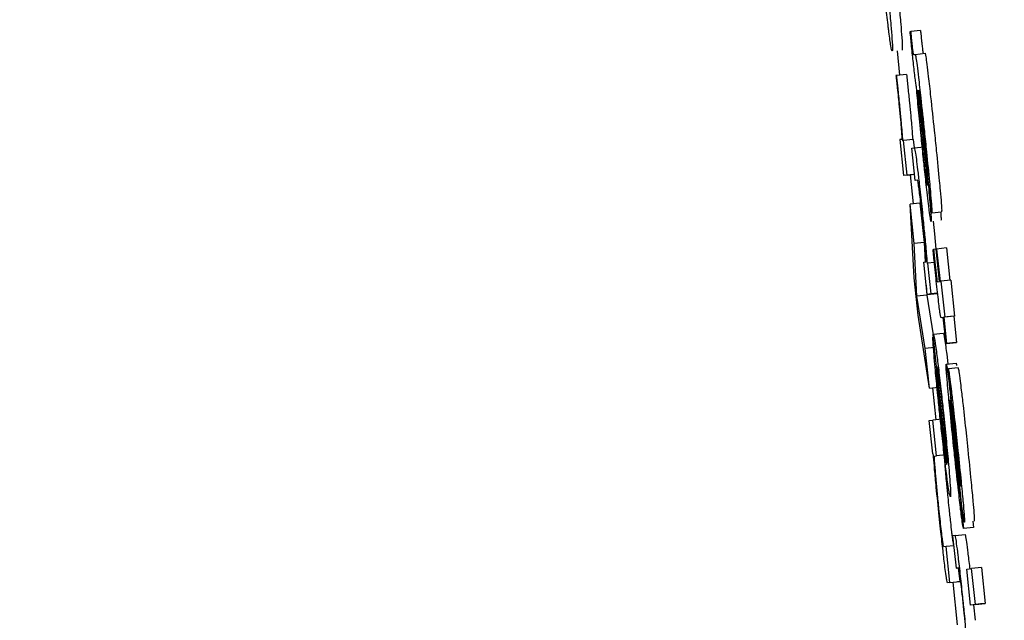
# Model space of a CAD drawing. Header units: inches. Extents: x 170 to 312, y 215 to 248.
# Tile 205 of 256: x 210.2375 to 210.2571, y 243.6171 to 243.629. Entities that reach past the tile are written whole.
import ezdxf

# ---------------------------------------------------------------- set-up
doc = ezdxf.new("R2010")
doc.units = ezdxf.units.IN
doc.header["$LTSCALE"] = 0.25
doc.header["$MEASUREMENT"] = 0
doc.layers.add('ANNOTATIONS', color=1, linetype='Continuous')
doc.layers.add('MOTOR RH', color=7, linetype='Continuous')
doc.styles.add('ARIAL', font='arial.ttf', dxfattribs={"height": 0.09375})
doc.dimstyles.new('STANDARD$0', dxfattribs={"dimtxt": 0.09375, "dimasz": 0.09375, "dimexe": 0.03125, "dimexo": 0.046875, "dimgap": 0.09, "dimtad": 0, "dimtih": 1, "dimtoh": 1, "dimdec": 4, "dimzin": 0, "dimdsep": 46, "dimtxsty": 'ARIAL', "dimcen": 0.09, "dimadec": 0, "dimazin": 0, "dimtfac": 1, "dimtdec": 4, "dimtofl": 0, "dimtmove": 0, "dimatfit": 1, "dimfxl": 1, "dimtolj": 1, "dimtzin": 0, "dimarcsym": 0})

# ---------------------------------------------------------------- blocks, each defined once
blk = doc.blocks.new('*D31')
at = {"layer": 'ANNOTATIONS', "color": 0, "lineweight": -2, "transparency": 16777216}
for p, q in [((209.952995, 244.125047), (211.798957, 244.125047)), ((211.767707, 244.031297), (211.767707, 242.331666)), ((211.767707, 240.197174), (211.767707, 241.896805)), ((211.037182, 240.103424), (211.798957, 240.103424))]:
    blk.add_line(p, q, dxfattribs=at)
at = {"layer": 'ANNOTATIONS', "color": 0, "transparency": 16777216}
for points in [[(211.752082, 244.031297), (211.783332, 244.031297), (211.767707, 244.125047)], [(211.752082, 240.197174), (211.783332, 240.197174), (211.767707, 240.103424)]]:
    blk.add_solid(points, dxfattribs=at)
at = {"layer": 'defpoints', "color": 0, "transparency": 16777216}
for p in [(209.90612, 244.125047), (210.990307, 240.103424), (211.767707, 240.103424)]:
    blk.add_point(p, dxfattribs=at)
at = {"layer": 'ANNOTATIONS', "color": 0, "transparency": 16777216, "insert": (211.767707, 242.114236), "char_height": 0.09375, "attachment_point": 5, "style": 'ARIAL'}
blk.add_mtext('\\A1;OPENING\\PHEIGHT', dxfattribs=at)
blk = doc.blocks.new('*D32')
at = {"layer": 'ANNOTATIONS', "color": 0, "lineweight": -2, "transparency": 16777216}
for p, q in [((209.952995, 244.96103), (212.453946, 244.96103)), ((212.422696, 244.86728), (212.422696, 242.749657)), ((212.422696, 240.197174), (212.422696, 242.314797)), ((211.957527, 240.103424), (212.453946, 240.103424))]:
    blk.add_line(p, q, dxfattribs=at)
at = {"layer": 'ANNOTATIONS', "color": 0, "transparency": 16777216}
for points in [[(212.407071, 244.86728), (212.438321, 244.86728), (212.422696, 244.96103)], [(212.407071, 240.197174), (212.438321, 240.197174), (212.422696, 240.103424)]]:
    blk.add_solid(points, dxfattribs=at)
at = {"layer": 'defpoints', "color": 0, "transparency": 16777216}
for p in [(209.90612, 244.96103), (211.910652, 240.103424), (212.422696, 240.103424)]:
    blk.add_point(p, dxfattribs=at)
at = {"layer": 'ANNOTATIONS', "color": 0, "transparency": 16777216, "insert": (212.422696, 242.532227), "char_height": 0.09375, "attachment_point": 5, "style": 'ARIAL'}
blk.add_mtext('\\A1;TOTAL\\PHEIGHT', dxfattribs=at)

msp = doc.modelspace()

# ---------------------------------------------------------------- linework, layer by layer
at = {"layer": 'MOTOR RH'}
for p, q in [((210.255198, 243.628771), (210.255209, 243.628773)), ((210.255404, 243.628793), (210.255209, 243.628773)), ((210.254938, 243.628389), (210.254989, 243.627903)), ((210.255263, 243.628312), (210.255299, 243.628316)), ((210.255299, 243.628316), (210.255495, 243.628337)), ((210.25493, 243.627896), (210.254917, 243.627895)), ((210.255126, 243.627917), (210.25493, 243.627896)), ((210.255348, 243.627598), (210.255357, 243.6276)), ((210.2554, 243.627171), (210.255458, 243.62661)), ((210.255406, 243.627214), (210.255466, 243.626625)), ((210.255028, 243.626626), (210.254991, 243.626622)), ((210.254991, 243.626622), (210.255066, 243.625907)), ((210.255065, 243.626601), (210.255054, 243.626599)), ((210.255261, 243.626621), (210.255065, 243.626601)), ((210.255137, 243.625916), (210.255065, 243.626601)), ((210.255261, 243.626621), (210.255278, 243.626456)), ((210.255233, 243.62645), (210.25528, 243.626456)), ((210.255301, 243.625807), (210.255233, 243.62645)), ((210.25528, 243.626456), (210.255476, 243.626477)), ((210.255262, 243.625928), (210.255066, 243.625907)), ((210.255137, 243.625916), (210.255066, 243.625907)), ((210.255137, 243.625916), (210.255287, 243.625932)), ((210.255197, 243.625921), (210.255257, 243.625346)), ((210.255288, 243.625931), (210.255262, 243.625928)), ((210.255346, 243.625813), (210.255301, 243.625807)), ((210.255627, 243.625164), (210.255552, 243.625879)), ((210.255393, 243.62536), (210.255198, 243.62534)), ((210.25528, 243.624554), (210.255198, 243.62534)), ((210.255281, 243.623871), (210.255198, 243.62534)), ((210.255393, 243.62536), (210.255476, 243.624575)), ((210.255627, 243.625164), (210.255823, 243.625185)), ((210.255657, 243.624997), (210.255681, 243.624749)), ((210.255681, 243.624749), (210.255709, 243.624442)), ((210.255476, 243.624575), (210.25528, 243.624554)), ((210.255334, 243.623505), (210.25528, 243.624554)), ((210.255476, 243.624575), (210.255496, 243.624189)), ((210.255653, 243.624436), (210.255664, 243.624437)), ((210.255714, 243.624442), (210.255664, 243.624437)), ((210.255714, 243.624444), (210.255725, 243.624445)), ((210.255782, 243.6238), (210.255714, 243.624444)), ((210.255921, 243.624466), (210.255725, 243.624445)), ((210.255725, 243.624445), (210.255793, 243.623801)), ((210.255921, 243.624466), (210.255988, 243.623822)), ((210.255471, 243.624186), (210.255515, 243.624192)), ((210.255539, 243.623543), (210.255471, 243.624186)), ((210.255536, 243.62416), (210.255545, 243.624162)), ((210.25568, 243.624176), (210.255545, 243.624162)), ((210.255545, 243.624162), (210.255609, 243.623552)), ((210.255359, 243.623127), (210.255281, 243.623871)), ((210.255739, 243.623794), (210.255782, 243.6238)), ((210.255793, 243.623801), (210.25581, 243.623803)), ((210.256006, 243.623824), (210.25581, 243.623803)), ((210.25581, 243.623803), (210.255886, 243.623089)), ((210.256006, 243.623824), (210.256081, 243.623109)), ((210.255519, 243.623727), (210.25553, 243.623526)), ((210.255539, 243.623543), (210.255735, 243.623563)), ((210.255745, 243.623566), (210.255609, 243.623552)), ((210.25553, 243.623526), (210.255334, 243.623505)), ((210.2555, 243.622466), (210.255334, 243.623505)), ((210.25553, 243.623526), (210.255655, 243.622741)), ((210.255609, 243.623552), (210.255539, 243.623543)), ((210.255583, 243.621677), (210.255359, 243.623127)), ((210.255857, 243.623085), (210.255816, 243.62308)), ((210.255912, 243.622564), (210.255857, 243.623085)), ((210.256064, 243.623107), (210.255868, 243.623087)), ((210.255886, 243.623089), (210.255868, 243.623087)), ((210.255868, 243.623087), (210.255923, 243.622566)), ((210.256081, 243.623109), (210.255886, 243.623089)), ((210.256081, 243.623109), (210.256064, 243.623107)), ((210.256064, 243.623107), (210.256118, 243.622586)), ((210.255661, 243.622754), (210.255856, 243.622775)), ((210.255659, 243.622693), (210.255651, 243.622692)), ((210.255651, 243.622692), (210.255719, 243.622049)), ((210.255926, 243.62016), (210.255654, 243.622739)), ((210.256107, 243.622585), (210.255912, 243.622564)), ((210.255923, 243.622566), (210.256118, 243.622586)), ((210.256118, 243.622586), (210.256107, 243.622585)), ((210.255681, 243.622486), (210.2555, 243.622466)), ((210.255583, 243.621677), (210.2555, 243.622466)), ((210.255923, 243.622566), (210.255912, 243.622564)), ((210.255926, 243.622351), (210.255949, 243.622161)), ((210.255934, 243.620189), (210.255731, 243.622111)), ((210.255915, 243.622157), (210.256111, 243.622178)), ((210.255955, 243.622061), (210.255958, 243.622061)), ((210.25603, 243.621346), (210.255955, 243.622061)), ((210.256153, 243.622081), (210.255958, 243.622061)), ((210.255583, 243.621677), (210.255764, 243.621697)), ((210.25564, 243.621683), (210.255707, 243.621051)), ((210.255579, 243.621036), (210.255649, 243.621045)), ((210.255648, 243.620374), (210.255579, 243.621036)), ((210.255831, 243.621064), (210.255649, 243.621045)), ((210.255724, 243.62033), (210.255649, 243.621045)), ((210.256148, 243.620056), (210.256063, 243.620834)), ((210.256067, 243.62091), (210.256125, 243.620382)), ((210.255659, 243.620375), (210.255648, 243.620374)), ((210.255688, 243.620326), (210.255724, 243.62033)), ((210.255906, 243.62035), (210.255724, 243.62033)), ((210.256199, 243.619742), (210.256203, 243.619728)), ((210.256186, 243.619601), (210.256261, 243.618887)), ((210.256457, 243.618907), (210.256261, 243.618887)), ((210.256444, 243.61903), (210.256457, 243.618907)), ((210.256094, 243.61875), (210.256043, 243.618743)), ((210.256043, 243.618743), (210.256111, 243.6181)), ((210.256094, 243.61875), (210.25629, 243.61877)), ((210.255914, 243.618529), (210.255869, 243.618523)), ((210.256064, 243.618545), (210.255914, 243.618529)), ((210.255989, 243.617815), (210.255914, 243.618529)), ((210.256111, 243.6181), (210.256155, 243.618106)), ((210.256156, 243.618105), (210.256111, 243.6181)), ((210.256156, 243.618103), (210.256185, 243.617835)), ((210.256323, 243.61808), (210.25642, 243.618092)), ((210.256398, 243.617365), (210.256323, 243.61808)), ((210.256615, 243.618113), (210.25642, 243.618092)), ((210.256495, 243.617377), (210.25642, 243.618092)), ((210.256615, 243.618113), (210.25669, 243.617398)), ((210.255989, 243.617815), (210.255943, 243.617809)), ((210.255989, 243.617815), (210.256185, 243.617835)), ((210.256045, 243.617819), (210.256134, 243.616971)), ((210.256185, 243.617835), (210.256139, 243.617829)), ((210.256594, 243.617386), (210.256398, 243.617365)), ((210.256495, 243.617377), (210.256398, 243.617365)), ((210.256459, 243.617372), (210.25649, 243.617062)), ((210.256495, 243.617377), (210.25669, 243.617398)), ((210.25669, 243.617398), (210.256594, 243.617386))]:
    msp.add_line(p, q, dxfattribs=at)
for points, knots in [([(210.254685, 243.630237), (210.254706, 243.630028), (210.25475, 243.629608), (210.254793, 243.629158), (210.25481, 243.628955), (210.254815, 243.628898)], [0, 0, 0, 0, 0.417905, 0.838485, 1, 1, 1, 1]), ([(210.254764, 243.628858), (210.254749, 243.628984), (210.254718, 243.629236), (210.254665, 243.62971), (210.254632, 243.630023), (210.254617, 243.63016)], [0, 0, 0, 0, 0.35822, 0.7171383, 1, 1, 1, 1]), ([(210.254958, 243.629486), (210.254972, 243.629347), (210.254992, 243.629135), (210.255006, 243.628975), (210.255011, 243.628919)], [0, 0, 0, 0, 0.651281, 1, 1, 1, 1]), ([(210.254842, 243.628379), (210.254835, 243.628395), (210.254823, 243.628424), (210.254789, 243.628663), (210.254768, 243.628827), (210.254764, 243.628858)], [0, 0, 0, 0, 0.524417, 0.909793, 1, 1, 1, 1]), ([(210.254815, 243.628898), (210.254823, 243.628804), (210.254842, 243.628567), (210.25485, 243.628404), (210.254844, 243.628387), (210.254842, 243.628379)], [0, 0, 0, 0, 0.276439, 0.69213, 1, 1, 1, 1]), ([(210.255011, 243.628919), (210.255019, 243.628824), (210.255038, 243.628587), (210.255045, 243.628424), (210.25504, 243.628407), (210.255038, 243.6284)], [0, 0, 0, 0, 0.276432, 0.692176, 1, 1, 1, 1]), ([(210.255246, 243.628299), (210.25524, 243.628359), (210.255223, 243.628518), (210.255208, 243.628675), (210.255198, 243.628771)], [0, 0, 0, 0, 0.381526, 1, 1, 1, 1]), ([(210.255209, 243.628773), (210.255212, 243.628738), (210.255217, 243.628686), (210.255225, 243.62861), (210.255229, 243.62857), (210.255231, 243.628549)], [0, 0, 0, 0, 0.4881854, 0.7420853, 1, 1, 1, 1]), ([(210.255404, 243.628793), (210.255408, 243.628759), (210.255413, 243.628706), (210.25542, 243.62863), (210.255425, 243.62859), (210.255427, 243.62857)], [0, 0, 0, 0, 0.4882018, 0.7420766, 1, 1, 1, 1]), ([(210.255231, 243.628549), (210.255234, 243.628524), (210.255238, 243.628479), (210.255245, 243.62842), (210.255251, 243.62837), (210.255259, 243.628318), (210.255261, 243.628314), (210.255263, 243.628312)], [0, 0, 0, 0, 0.140242, 0.256281, 0.371708, 0.556681, 1, 1, 1, 1]), ([(210.255427, 243.62857), (210.255429, 243.628545), (210.255434, 243.6285), (210.255441, 243.62844), (210.255447, 243.62839), (210.255455, 243.628339), (210.255457, 243.628335), (210.255459, 243.628332)], [0, 0, 0, 0, 0.140209, 0.256232, 0.372219, 0.556786, 1, 1, 1, 1]), ([(210.255325, 243.627656), (210.255322, 243.627675), (210.255315, 243.627704), (210.255299, 243.627831), (210.255281, 243.62798), (210.255263, 243.628144), (210.255251, 243.62825), (210.255246, 243.628299)], [0, 0, 0, 0, 0.318892, 0.503446, 0.689292, 0.85645, 1, 1, 1, 1]), ([(210.255299, 243.628316), (210.255303, 243.628306), (210.255309, 243.628288), (210.255334, 243.628107), (210.255367, 243.627834), (210.255418, 243.62738), (210.255457, 243.627008), (210.255481, 243.626782)], [0, 0, 0, 0, 0.208174, 0.351506, 0.494834, 0.694302, 1, 1, 1, 1]), ([(210.255495, 243.628337), (210.255499, 243.628327), (210.255505, 243.628309), (210.25553, 243.628128), (210.255563, 243.627854), (210.255614, 243.627401), (210.255653, 243.627028), (210.255677, 243.626803)], [0, 0, 0, 0, 0.208175, 0.351508, 0.494834, 0.694302, 1, 1, 1, 1]), ([(210.254917, 243.627895), (210.25492, 243.627869), (210.254925, 243.627819), (210.254934, 243.627737), (210.25494, 243.62768), (210.254943, 243.627649)], [0, 0, 0, 0, 0.310122, 0.619907, 1, 1, 1, 1]), ([(210.254959, 243.627632), (210.25495, 243.627709), (210.254941, 243.627797), (210.254932, 243.627884), (210.25493, 243.627896)], [0, 0, 0, 0, 0.865144, 1, 1, 1, 1]), ([(210.255126, 243.627917), (210.255131, 243.627873), (210.25514, 243.627786), (210.25515, 243.627697), (210.255154, 243.627652)], [0, 0, 0, 0, 0.498436, 1, 1, 1, 1]), ([(210.254943, 243.627649), (210.254956, 243.627524), (210.25498, 243.627298), (210.255008, 243.627007), (210.255018, 243.626882), (210.255023, 243.626821)], [0, 0, 0, 0, 0.390819, 0.706139, 1, 1, 1, 1]), ([(210.255054, 243.626599), (210.255045, 243.626709), (210.255032, 243.626881), (210.254999, 243.627232), (210.254975, 243.627477), (210.254961, 243.627612), (210.254959, 243.627632)], [0, 0, 0, 0, 0.447264, 0.699745, 0.954555, 1, 1, 1, 1]), ([(210.255154, 243.627652), (210.255165, 243.627552), (210.255185, 243.627352), (210.255216, 243.627032), (210.255236, 243.626795), (210.255246, 243.626665), (210.255249, 243.62662)], [0, 0, 0, 0, 0.222546, 0.444522, 0.808276, 1, 1, 1, 1]), ([(210.255458, 243.626281), (210.255444, 243.626421), (210.25541, 243.626749), (210.255362, 243.627241), (210.255338, 243.627517), (210.255325, 243.627656)], [0, 0, 0, 0, 0.26727, 0.629533, 1, 1, 1, 1]), ([(210.255354, 243.627468), (210.255351, 243.627497), (210.255346, 243.627569), (210.255346, 243.627597), (210.255347, 243.627598), (210.255348, 243.627598)], [0, 0, 0, 0, 0.368455, 0.910263, 1, 1, 1, 1]), ([(210.255357, 243.6276), (210.255364, 243.627531), (210.255377, 243.627393), (210.255392, 243.627246), (210.2554, 243.627171)], [0, 0, 0, 0, 0.495343, 1, 1, 1, 1]), ([(210.255372, 243.627605), (210.255371, 243.6276), (210.25537, 243.627593), (210.255375, 243.627533), (210.255378, 243.627494), (210.25538, 243.627479)], [0, 0, 0, 0, 0.560963, 0.835938, 1, 1, 1, 1]), ([(210.255473, 243.626758), (210.255458, 243.626899), (210.255436, 243.627108), (210.255407, 243.627365), (210.255389, 243.62751), (210.255377, 243.627594), (210.255374, 243.627601), (210.255372, 243.627605)], [0, 0, 0, 0, 0.342854, 0.509816, 0.6784, 0.82401, 1, 1, 1, 1]), ([(210.25538, 243.627479), (210.255382, 243.627455), (210.255386, 243.627407), (210.255395, 243.627316), (210.255402, 243.627251), (210.255406, 243.627214)], [0, 0, 0, 0, 0.302047, 0.603558, 1, 1, 1, 1]), ([(210.255391, 243.62705), (210.255384, 243.627127), (210.255369, 243.627286), (210.255359, 243.627406), (210.255354, 243.627468)], [0, 0, 0, 0, 0.489772, 1, 1, 1, 1]), ([(210.255454, 243.626432), (210.255445, 243.62651), (210.255423, 243.626726), (210.255404, 243.626924), (210.255391, 243.62705)], [0, 0, 0, 0, 0.364579, 1, 1, 1, 1]), ([(210.255023, 243.626821), (210.255026, 243.626776), (210.255037, 243.626636), (210.255032, 243.62663), (210.255028, 243.626626)], [0, 0, 0, 0, 0.3237364, 1, 1, 1, 1]), ([(210.255552, 243.625879), (210.255553, 243.625888), (210.255554, 243.625904), (210.255546, 243.626018), (210.25553, 243.626191), (210.255505, 243.626447), (210.255485, 243.626646), (210.255473, 243.626758)], [0, 0, 0, 0, 0.224873, 0.383614, 0.542871, 0.742033, 1, 1, 1, 1]), ([(210.255481, 243.626782), (210.255495, 243.626648), (210.255531, 243.626304), (210.255573, 243.625884), (210.255595, 243.625653), (210.2556, 243.625591)], [0, 0, 0, 0, 0.319044, 0.81709, 1, 1, 1, 1]), ([(210.255677, 243.626803), (210.255691, 243.626669), (210.255727, 243.626325), (210.255769, 243.625904), (210.25579, 243.625673), (210.255796, 243.625611)], [0, 0, 0, 0, 0.319392, 0.817388, 1, 1, 1, 1]), ([(210.255458, 243.62661), (210.25547, 243.626484), (210.255492, 243.626273), (210.255517, 243.626017), (210.255527, 243.62591), (210.255531, 243.625871)], [0, 0, 0, 0, 0.486926, 0.817094, 1, 1, 1, 1]), ([(210.255466, 243.626625), (210.255485, 243.626445), (210.255522, 243.626082), (210.255556, 243.625738), (210.255573, 243.625564)], [0, 0, 0, 0, 0.495932, 1, 1, 1, 1]), ([(210.25528, 243.626456), (210.255285, 243.626446), (210.255293, 243.626431), (210.255319, 243.626253), (210.255347, 243.626031), (210.255384, 243.625704), (210.255412, 243.625445), (210.255429, 243.62529)], [0, 0, 0, 0, 0.315064, 0.48809, 0.635656, 0.783508, 1, 1, 1, 1]), ([(210.255512, 243.625906), (210.255504, 243.625976), (210.255485, 243.626136), (210.255465, 243.626325), (210.255454, 243.626432)], [0, 0, 0, 0, 0.437242, 1, 1, 1, 1]), ([(210.255563, 243.625341), (210.255554, 243.625417), (210.255531, 243.625606), (210.255495, 243.62594), (210.255469, 243.626182), (210.255458, 243.626281)], [0, 0, 0, 0, 0.285258, 0.705861, 1, 1, 1, 1]), ([(210.255541, 243.625707), (210.255538, 243.625714), (210.255535, 243.625726), (210.255522, 243.62582), (210.255514, 243.625884), (210.255512, 243.625906)], [0, 0, 0, 0, 0.491707, 0.824978, 1, 1, 1, 1]), ([(210.255435, 243.625128), (210.255425, 243.625219), (210.255409, 243.625371), (210.255387, 243.62556), (210.255369, 243.625697), (210.255354, 243.625799), (210.255349, 243.625807), (210.255346, 243.625813)], [0, 0, 0, 0, 0.206481, 0.347765, 0.488796, 0.69312, 1, 1, 1, 1]), ([(210.255531, 243.625871), (210.255534, 243.625831), (210.255541, 243.625751), (210.255542, 243.625711), (210.255541, 243.625708), (210.255541, 243.625707)], [0, 0, 0, 0, 0.412598, 0.826409, 1, 1, 1, 1]), ([(210.255573, 243.625564), (210.255579, 243.625502), (210.255595, 243.625334), (210.255604, 243.625217), (210.25561, 243.625143)], [0, 0, 0, 0, 0.371, 1, 1, 1, 1]), ([(210.2556, 243.625591), (210.255608, 243.625499), (210.255624, 243.625317), (210.255632, 243.625184), (210.255629, 243.62517), (210.255627, 243.625164)], [0, 0, 0, 0, 0.344156, 0.688358, 1, 1, 1, 1]), ([(210.255796, 243.625611), (210.255804, 243.62552), (210.25582, 243.625337), (210.255827, 243.625204), (210.255824, 243.625191), (210.255823, 243.625185)], [0, 0, 0, 0, 0.344141, 0.688376, 1, 1, 1, 1]), ([(210.255615, 243.624993), (210.255611, 243.625003), (210.255605, 243.625022), (210.255583, 243.625175), (210.255568, 243.625299), (210.255563, 243.625341)], [0, 0, 0, 0, 0.445853, 0.812564, 1, 1, 1, 1]), ([(210.255429, 243.62529), (210.255437, 243.62521), (210.255457, 243.625016), (210.255475, 243.624834), (210.255485, 243.624728)], [0, 0, 0, 0, 0.414187, 1, 1, 1, 1]), ([(210.2555, 243.624447), (210.255492, 243.624534), (210.255479, 243.624683), (210.255455, 243.624935), (210.25544, 243.625075), (210.255435, 243.625128)], [0, 0, 0, 0, 0.4699202, 0.7983337, 1, 1, 1, 1]), ([(210.25561, 243.625143), (210.255613, 243.625107), (210.255619, 243.625012), (210.255617, 243.625), (210.255615, 243.624993)], [0, 0, 0, 0, 0.377379, 1, 1, 1, 1]), ([(210.255806, 243.625164), (210.255808, 243.625127), (210.255815, 243.625032), (210.255812, 243.62502), (210.255811, 243.625013)], [0, 0, 0, 0, 0.377597, 1, 1, 1, 1]), ([(210.255485, 243.624728), (210.255497, 243.624601), (210.255517, 243.624393), (210.255531, 243.624226), (210.255536, 243.62416)], [0, 0, 0, 0, 0.6071, 1, 1, 1, 1]), ([(210.255515, 243.624192), (210.255516, 243.624203), (210.255517, 243.624225), (210.255508, 243.624345), (210.255501, 243.624427), (210.2555, 243.624447)], [0, 0, 0, 0, 0.431322, 0.860454, 1, 1, 1, 1]), ([(210.255707, 243.623918), (210.255699, 243.623994), (210.255681, 243.624167), (210.255663, 243.624339), (210.255653, 243.624436)], [0, 0, 0, 0, 0.440308, 1, 1, 1, 1]), ([(210.255664, 243.624437), (210.255668, 243.624393), (210.255677, 243.624306), (210.255687, 243.624217), (210.255691, 243.624173)], [0, 0, 0, 0, 0.498331, 1, 1, 1, 1]), ([(210.255691, 243.624173), (210.255695, 243.624137), (210.255703, 243.624056), (210.255715, 243.623955), (210.255721, 243.623904), (210.255723, 243.623888)], [0, 0, 0, 0, 0.356409, 0.809217, 1, 1, 1, 1]), ([(210.255754, 243.623486), (210.255746, 243.623555), (210.25573, 243.623695), (210.255715, 243.623843), (210.255707, 243.623918)], [0, 0, 0, 0, 0.49064, 1, 1, 1, 1]), ([(210.255723, 243.623888), (210.255725, 243.623873), (210.25573, 243.623832), (210.255735, 243.623799), (210.255737, 243.623796), (210.255739, 243.623794)], [0, 0, 0, 0, 0.19182, 0.490831, 1, 1, 1, 1]), ([(210.25579, 243.623185), (210.255785, 243.623225), (210.255775, 243.623301), (210.255761, 243.623426), (210.255754, 243.623486)], [0, 0, 0, 0, 0.5138715, 1, 1, 1, 1]), ([(210.255816, 243.62308), (210.255813, 243.623082), (210.25581, 243.623085), (210.255803, 243.623102), (210.255795, 243.623157), (210.25579, 243.623185)], [0, 0, 0, 0, 0.3909991, 0.6914593, 1, 1, 1, 1]), ([(210.255856, 243.622775), (210.25586, 243.622769), (210.255869, 243.622754), (210.255893, 243.622601), (210.255919, 243.622403), (210.255926, 243.622351)], [0, 0, 0, 0, 0.305675, 0.818312, 1, 1, 1, 1]), ([(210.25569, 243.622148), (210.255682, 243.622239), (210.255663, 243.622463), (210.255652, 243.622625), (210.255651, 243.622677), (210.255651, 243.622692)], [0, 0, 0, 0, 0.336311, 0.819982, 1, 1, 1, 1]), ([(210.255654, 243.622739), (210.255655, 243.622743), (210.255657, 243.622749), (210.25566, 243.622752), (210.255661, 243.622754)], [0, 0, 0, 0, 0.499951, 1, 1, 1, 1]), ([(210.255661, 243.622754), (210.255664, 243.622748), (210.255673, 243.622733), (210.255697, 243.622581), (210.255723, 243.622383), (210.25573, 243.622331)], [0, 0, 0, 0, 0.305654, 0.818312, 1, 1, 1, 1]), ([(210.25573, 243.622331), (210.255743, 243.622223), (210.25577, 243.622007), (210.255817, 243.621589), (210.255847, 243.621311), (210.25586, 243.621191)], [0, 0, 0, 0, 0.3613717, 0.7244002, 1, 1, 1, 1]), ([(210.255791, 243.621121), (210.255779, 243.62124), (210.25575, 243.621521), (210.255715, 243.621878), (210.255697, 243.622076), (210.25569, 243.622148)], [0, 0, 0, 0, 0.319281, 0.752549, 1, 1, 1, 1]), ([(210.255719, 243.622049), (210.255721, 243.622009), (210.255726, 243.621929), (210.255736, 243.62181), (210.255741, 243.62175)], [0, 0, 0, 0, 0.496126, 1, 1, 1, 1]), ([(210.255731, 243.622111), (210.25574, 243.622071), (210.255752, 243.622015), (210.255786, 243.621756), (210.255812, 243.621527), (210.255835, 243.621321), (210.255847, 243.621205), (210.255851, 243.621173)], [0, 0, 0, 0, 0.451374, 0.619323, 0.788425, 0.940542, 1, 1, 1, 1]), ([(210.255944, 243.621724), (210.255936, 243.621825), (210.255918, 243.622027), (210.255912, 243.622145), (210.255915, 243.622155), (210.255915, 243.622157)], [0, 0, 0, 0, 0.406995, 0.81657, 1, 1, 1, 1]), ([(210.255915, 243.622157), (210.255917, 243.622156), (210.255919, 243.622152), (210.255924, 243.622123), (210.255927, 243.622106)], [0, 0, 0, 0, 0.436258, 1, 1, 1, 1]), ([(210.255927, 243.622106), (210.255933, 243.622066), (210.255944, 243.621996), (210.255963, 243.621837), (210.255971, 243.621768)], [0, 0, 0, 0, 0.566139, 1, 1, 1, 1]), ([(210.255958, 243.622061), (210.255961, 243.622044), (210.255969, 243.62201), (210.255993, 243.621831), (210.256011, 243.621679), (210.256019, 243.621615)], [0, 0, 0, 0, 0.3681422, 0.7371393, 1, 1, 1, 1]), ([(210.256111, 243.622178), (210.256112, 243.622176), (210.256115, 243.622173), (210.25612, 243.622143), (210.256123, 243.622127)], [0, 0, 0, 0, 0.436305, 1, 1, 1, 1]), ([(210.256153, 243.622081), (210.256157, 243.622064), (210.256165, 243.62203), (210.256189, 243.621852), (210.256207, 243.6217), (210.256215, 243.621636)], [0, 0, 0, 0, 0.368273, 0.737071, 1, 1, 1, 1]), ([(210.255741, 243.62175), (210.255744, 243.621709), (210.255752, 243.621625), (210.255762, 243.621523), (210.255767, 243.621471)], [0, 0, 0, 0, 0.490328, 1, 1, 1, 1]), ([(210.256063, 243.620528), (210.256041, 243.620744), (210.256002, 243.62112), (210.255963, 243.62152), (210.255948, 243.621684), (210.255944, 243.621724)], [0, 0, 0, 0, 0.504482, 0.879414, 1, 1, 1, 1]), ([(210.255971, 243.621768), (210.255982, 243.621679), (210.256013, 243.621408), (210.256045, 243.62111), (210.256067, 243.62091)], [0, 0, 0, 0, 0.329987, 1, 1, 1, 1]), ([(210.256019, 243.621615), (210.25603, 243.621518), (210.25606, 243.621261), (210.256103, 243.620868), (210.256132, 243.620593), (210.256141, 243.620508)], [0, 0, 0, 0, 0.296677, 0.781275, 1, 1, 1, 1]), ([(210.256215, 243.621636), (210.256226, 243.621539), (210.256256, 243.621282), (210.256299, 243.620888), (210.256328, 243.620614), (210.256337, 243.620528)], [0, 0, 0, 0, 0.296684, 0.781671, 1, 1, 1, 1]), ([(210.255767, 243.621471), (210.25577, 243.621442), (210.255775, 243.621383), (210.255787, 243.621269), (210.255796, 243.621185), (210.255801, 243.621132)], [0, 0, 0, 0, 0.271918, 0.544765, 1, 1, 1, 1]), ([(210.255989, 243.621443), (210.255989, 243.621438), (210.255987, 243.621427), (210.255994, 243.62134), (210.256002, 243.621253), (210.256006, 243.621211)], [0, 0, 0, 0, 0.339267, 0.679502, 1, 1, 1, 1]), ([(210.255995, 243.621412), (210.255994, 243.621417), (210.255993, 243.621427), (210.25599, 243.621439), (210.25599, 243.621441), (210.255989, 243.621443)], [0, 0, 0, 0, 0.306835, 0.614072, 1, 1, 1, 1]), ([(210.256013, 243.621275), (210.256011, 243.621291), (210.256006, 243.621336), (210.256, 243.621381), (210.255996, 243.621403), (210.255995, 243.621412)], [0, 0, 0, 0, 0.244763, 0.674082, 1, 1, 1, 1]), ([(210.256006, 243.621211), (210.256014, 243.62112), (210.256033, 243.620919), (210.256057, 243.620691), (210.25607, 243.620567)], [0, 0, 0, 0, 0.45569, 1, 1, 1, 1]), ([(210.256063, 243.620834), (210.256054, 243.620909), (210.256037, 243.621063), (210.256021, 243.621204), (210.256013, 243.621275)], [0, 0, 0, 0, 0.495751, 1, 1, 1, 1]), ([(210.256054, 243.621187), (210.256051, 243.621213), (210.256044, 243.621272), (210.256036, 243.621317), (210.256032, 243.621336), (210.25603, 243.621346)], [0, 0, 0, 0, 0.280029, 0.635712, 1, 1, 1, 1]), ([(210.255925, 243.619949), (210.255911, 243.620057), (210.255884, 243.620274), (210.255836, 243.620702), (210.255805, 243.620992), (210.255791, 243.621121)], [0, 0, 0, 0, 0.354848, 0.71145, 1, 1, 1, 1]), ([(210.255801, 243.621132), (210.255808, 243.621066), (210.255825, 243.620905), (210.255842, 243.620759), (210.255852, 243.620673)], [0, 0, 0, 0, 0.41483, 1, 1, 1, 1]), ([(210.255851, 243.621173), (210.255862, 243.621066), (210.255884, 243.620851), (210.255904, 243.620641), (210.255912, 243.62055), (210.255913, 243.620536)], [0, 0, 0, 0, 0.4581731, 0.9194356, 1, 1, 1, 1]), ([(210.25586, 243.621191), (210.255878, 243.621017), (210.255914, 243.620668), (210.255953, 243.620254), (210.25597, 243.620062), (210.255976, 243.619986)], [0, 0, 0, 0, 0.377572, 0.756824, 1, 1, 1, 1]), ([(210.25609, 243.620882), (210.25608, 243.620965), (210.256068, 243.621076), (210.256057, 243.621164), (210.256054, 243.621187)], [0, 0, 0, 0, 0.734215, 1, 1, 1, 1]), ([(210.256133, 243.620481), (210.256126, 243.620548), (210.256111, 243.620684), (210.256097, 243.620816), (210.25609, 243.620882)], [0, 0, 0, 0, 0.49395, 1, 1, 1, 1]), ([(210.255852, 243.620673), (210.255858, 243.620615), (210.255874, 243.620479), (210.255886, 243.620389), (210.255893, 243.620336)], [0, 0, 0, 0, 0.423509, 1, 1, 1, 1]), ([(210.255913, 243.620536), (210.255918, 243.620483), (210.25593, 243.620325), (210.255934, 243.620239), (210.255934, 243.620201), (210.255934, 243.620189)], [0, 0, 0, 0, 0.261542, 0.77004, 1, 1, 1, 1]), ([(210.256198, 243.619308), (210.256183, 243.619436), (210.256147, 243.619745), (210.256099, 243.620189), (210.25607, 243.620467), (210.256063, 243.620528)], [0, 0, 0, 0, 0.355761, 0.858094, 1, 1, 1, 1]), ([(210.25607, 243.620567), (210.25608, 243.620476), (210.256102, 243.620266), (210.256128, 243.620032), (210.256142, 243.619911), (210.256145, 243.61989)], [0, 0, 0, 0, 0.384978, 0.891144, 1, 1, 1, 1]), ([(210.256188, 243.619933), (210.25618, 243.620011), (210.256164, 243.62018), (210.256144, 243.620375), (210.256133, 243.620481)], [0, 0, 0, 0, 0.457992, 1, 1, 1, 1]), ([(210.256141, 243.620508), (210.256163, 243.620299), (210.2562, 243.619937), (210.256235, 243.619576), (210.256248, 243.619435), (210.25625, 243.619412)], [0, 0, 0, 0, 0.534799, 0.926501, 1, 1, 1, 1]), ([(210.256337, 243.620528), (210.256359, 243.62032), (210.256396, 243.619958), (210.256431, 243.619596), (210.256444, 243.619455), (210.256446, 243.619433)], [0, 0, 0, 0, 0.534794, 0.926487, 1, 1, 1, 1]), ([(210.255777, 243.61913), (210.255757, 243.619328), (210.255722, 243.619661), (210.255684, 243.620067), (210.255667, 243.620269), (210.255661, 243.620353), (210.255659, 243.620375)], [0, 0, 0, 0, 0.3859929, 0.6485193, 0.910576, 1, 1, 1, 1]), ([(210.255683, 243.62028), (210.255683, 243.620294), (210.255683, 243.620323), (210.255687, 243.620325), (210.255688, 243.620326)], [0, 0, 0, 0, 0.496831, 1, 1, 1, 1]), ([(210.255695, 243.620092), (210.255692, 243.62013), (210.255685, 243.620215), (210.255684, 243.620256), (210.255683, 243.62028)], [0, 0, 0, 0, 0.438277, 1, 1, 1, 1]), ([(210.255878, 243.6203), (210.255879, 243.620283), (210.25588, 243.620244), (210.255887, 243.62016), (210.255891, 243.620113)], [0, 0, 0, 0, 0.43818, 1, 1, 1, 1]), ([(210.255893, 243.620336), (210.255899, 243.620296), (210.255914, 243.620196), (210.255921, 243.620174), (210.255926, 243.62016)], [0, 0, 0, 0, 0.4008339, 1, 1, 1, 1]), ([(210.256125, 243.620382), (210.256135, 243.62029), (210.256154, 243.620123), (210.256174, 243.619936), (210.256184, 243.619857), (210.256186, 243.619841)], [0, 0, 0, 0, 0.493525, 0.893902, 1, 1, 1, 1]), ([(210.255772, 243.619281), (210.255761, 243.619386), (210.25574, 243.619596), (210.255712, 243.619884), (210.255701, 243.620022), (210.255695, 243.620092)], [0, 0, 0, 0, 0.326988, 0.655404, 1, 1, 1, 1]), ([(210.255891, 243.620113), (210.255899, 243.620015), (210.255913, 243.619849), (210.255943, 243.619542), (210.255961, 243.619371), (210.255968, 243.619301)], [0, 0, 0, 0, 0.46494, 0.780922, 1, 1, 1, 1]), ([(210.256222, 243.61939), (210.256212, 243.619477), (210.256188, 243.619687), (210.256163, 243.619919), (210.256148, 243.620056)], [0, 0, 0, 0, 0.4121734, 1, 1, 1, 1]), ([(210.255998, 243.619518), (210.255994, 243.619524), (210.255984, 243.619541), (210.255957, 243.619698), (210.25593, 243.619905), (210.255925, 243.619949)], [0, 0, 0, 0, 0.3380281, 0.8573578, 1, 1, 1, 1]), ([(210.255976, 243.619986), (210.255983, 243.619902), (210.256001, 243.619677), (210.256005, 243.61954), (210.256, 243.619524), (210.255998, 243.619518)], [0, 0, 0, 0, 0.266252, 0.712054, 1, 1, 1, 1]), ([(210.256145, 243.61989), (210.256151, 243.619839), (210.256165, 243.619723), (210.256178, 243.619634), (210.256184, 243.619612), (210.256186, 243.619601)], [0, 0, 0, 0, 0.293909, 0.667504, 1, 1, 1, 1]), ([(210.256186, 243.619841), (210.256187, 243.619829), (210.25619, 243.619803), (210.256195, 243.619768), (210.256198, 243.619752), (210.256199, 243.619742)], [0, 0, 0, 0, 0.236964, 0.531134, 1, 1, 1, 1]), ([(210.256203, 243.619728), (210.256203, 243.619732), (210.256204, 243.619741), (210.256198, 243.619817), (210.256191, 243.619895), (210.256188, 243.619933)], [0, 0, 0, 0, 0.331619, 0.664264, 1, 1, 1, 1]), ([(210.255835, 243.618715), (210.255829, 243.618768), (210.255816, 243.618874), (210.255794, 243.619077), (210.255779, 243.619213), (210.255772, 243.619281)], [0, 0, 0, 0, 0.336164, 0.670864, 1, 1, 1, 1]), ([(210.255968, 243.619301), (210.255978, 243.619203), (210.255996, 243.619035), (210.256018, 243.618843), (210.256028, 243.618764), (210.256031, 243.618736)], [0, 0, 0, 0, 0.473705, 0.815035, 1, 1, 1, 1]), ([(210.256261, 243.618887), (210.256256, 243.618901), (210.256248, 243.618925), (210.256221, 243.619123), (210.256204, 243.619263), (210.256198, 243.619308)], [0, 0, 0, 0, 0.499337, 0.840937, 1, 1, 1, 1]), ([(210.256264, 243.619067), (210.256259, 243.619103), (210.256248, 243.619172), (210.256231, 243.61932), (210.256222, 243.61939)], [0, 0, 0, 0, 0.531222, 1, 1, 1, 1]), ([(210.25625, 243.619412), (210.256258, 243.619325), (210.256273, 243.619149), (210.25628, 243.619029), (210.256278, 243.619018), (210.256277, 243.619013)], [0, 0, 0, 0, 0.369212, 0.73979, 1, 1, 1, 1]), ([(210.256446, 243.619433), (210.256454, 243.619345), (210.256469, 243.61917), (210.256476, 243.619049), (210.256473, 243.619038), (210.256472, 243.619034)], [0, 0, 0, 0, 0.369215, 0.739791, 1, 1, 1, 1]), ([(210.255885, 243.61816), (210.255873, 243.618265), (210.255848, 243.618476), (210.255809, 243.618827), (210.255786, 243.619045), (210.255777, 243.61913)], [0, 0, 0, 0, 0.37855, 0.755585, 1, 1, 1, 1]), ([(210.256277, 243.619013), (210.256275, 243.619015), (210.256273, 243.619018), (210.256267, 243.619051), (210.256264, 243.619067)], [0, 0, 0, 0, 0.494153, 1, 1, 1, 1]), ([(210.255869, 243.618523), (210.255865, 243.618529), (210.25586, 243.618537), (210.255846, 243.618633), (210.255838, 243.618697), (210.255835, 243.618715)], [0, 0, 0, 0, 0.611493, 0.887076, 1, 1, 1, 1]), ([(210.256031, 243.618736), (210.256037, 243.618694), (210.25605, 243.618588), (210.256058, 243.618554), (210.256061, 243.618549), (210.256062, 243.618548)], [0, 0, 0, 0, 0.328729, 0.838907, 1, 1, 1, 1]), ([(210.256144, 243.618426), (210.256134, 243.618503), (210.256115, 243.618657), (210.2561, 243.618739), (210.256096, 243.618747), (210.256094, 243.61875)], [0, 0, 0, 0, 0.373634, 0.745615, 1, 1, 1, 1]), ([(210.25629, 243.61877), (210.256294, 243.618758), (210.256302, 243.618738), (210.256324, 243.618575), (210.256337, 243.61847), (210.25634, 243.618447)], [0, 0, 0, 0, 0.528954, 0.896444, 1, 1, 1, 1]), ([(210.25624, 243.617577), (210.256225, 243.617717), (210.256195, 243.617999), (210.256162, 243.618281), (210.256147, 243.618404), (210.256144, 243.618426)], [0, 0, 0, 0, 0.4469639, 0.8975953, 1, 1, 1, 1]), ([(210.25634, 243.618447), (210.256351, 243.618357), (210.256364, 243.61825), (210.25638, 243.618109), (210.256382, 243.618087)], [0, 0, 0, 0, 0.8427953, 1, 1, 1, 1]), ([(210.255943, 243.617809), (210.255939, 243.617817), (210.255932, 243.61783), (210.255911, 243.617956), (210.255893, 243.6181), (210.255885, 243.61816)], [0, 0, 0, 0, 0.470137, 0.777238, 1, 1, 1, 1]), ([(210.256155, 243.618106), (210.256157, 243.618104), (210.256161, 243.618101), (210.256169, 243.61806), (210.256178, 243.618005), (210.256186, 243.617943), (210.256188, 243.617926)], [0, 0, 0, 0, 0.3759905, 0.6364206, 0.8984612, 1, 1, 1, 1]), ([(210.256188, 243.617926), (210.256194, 243.617877), (210.256206, 243.617779), (210.256226, 243.617599), (210.256239, 243.61748), (210.256244, 243.617428)], [0, 0, 0, 0, 0.359003, 0.717774, 1, 1, 1, 1]), ([(210.256294, 243.617041), (210.256288, 243.617109), (210.25627, 243.617282), (210.256251, 243.617465), (210.25624, 243.617577)], [0, 0, 0, 0, 0.393307, 1, 1, 1, 1]), ([(210.256244, 243.617428), (210.256254, 243.617337), (210.256273, 243.617156), (210.256298, 243.616885), (210.256309, 243.616759), (210.256314, 243.616687)], [0, 0, 0, 0, 0.301188, 0.603154, 1, 1, 1, 1])]:
    msp.add_open_spline(points, degree=3, knots=knots, dxfattribs=at)

# ---------------------------------------------------------------- dimensions: what is measured, and where the dimension line sits
at = {"layer": 'ANNOTATIONS'}
for base, p1, p2, text, picture, middle in [((212.422696, 240.103424), (209.90612, 244.96103), (211.910652, 240.103424), 'TOTAL\\PHEIGHT', '*D32', (212.422696, 242.532227)), ((211.767707, 240.103424), (209.90612, 244.125047), (210.990307, 240.103424), 'OPENING\\PHEIGHT', '*D31', (211.767707, 242.114236))]:
    dim = msp.add_linear_dim(base=base, p1=p1, p2=p2, angle=90, text=text, dimstyle='STANDARD$0', dxfattribs=at)
    dim.commit()
    dim.dimension.update_dxf_attribs({"geometry": picture, "text_midpoint": middle})

doc.saveas('drawing.dxf')
